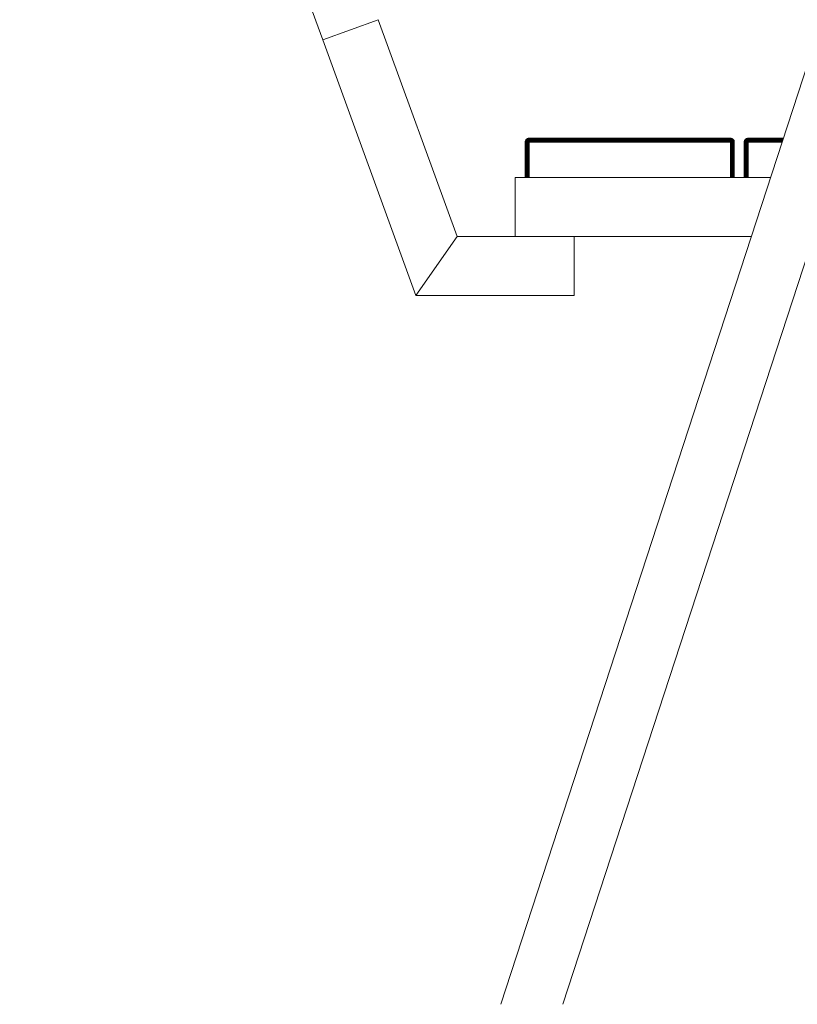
# Model space of a CAD drawing. Header units: millimetres. Extents: x -56182 to 286826, y -36685 to 98759.
# Tile 49 of 97: x -49905 to -49510, y -150 to 350. Entities that reach past the tile are written whole.
import ezdxf

# ---------------------------------------------------------------- set-up
doc = ezdxf.new("R2010")
doc.units = ezdxf.units.MM
doc.layers.add('Furniture-1', color=7, linetype='Continuous', lineweight=9, true_color=0xaaaaaa)
doc.layers.add('Kohvikutool-1', color=7, linetype='Continuous', lineweight=9, true_color=0xaaaaaa)

# ---------------------------------------------------------------- blocks, each defined once
blk = doc.blocks.new('MA_Kohvikultool - Kohvikutool_DWG-V232-Sisevaade 1')
at = {"layer": 'Kohvikutool-1'}
for p, q in [((-49905.11, 762.73), (-49751.2, 339.87)), ((-49723.01, 350.13), (-49751.2, 339.87)), ((-49751.2, 339.87), (-49723.01, 350.13)), ((-49723.01, 350.13), (-49682.92, 240)), ((-49499.31, 345), (-49660.72, -150)), ((-49751.2, 339.87), (-49703.93, 210)), ((-49629.17, -150), (-49477.54, 315)), ((-49648.39, 288.36), (-49648.43, 288)), ((-49648.43, 288), (-49648.39, 288.36)), ((-49648.43, 288), (-49648.39, 288)), ((-49648.39, 288), (-49648.43, 288)), ((-49648.43, 288), (-49648.43, 270)), ((-49648.43, 270), (-49648.43, 288)), ((-49648.29, 288.74), (-49648.39, 288.36)), ((-49648.39, 288.36), (-49648.29, 288.74)), ((-49648.36, 288.36), (-49648.39, 288)), ((-49648.36, 288.36), (-49648.39, 288.36)), ((-49648.36, 288.36), (-49648.39, 288.36)), ((-49648.36, 288.36), (-49648.39, 288)), ((-49648.39, 288), (-49648.29, 288)), ((-49648.29, 288), (-49648.39, 288)), ((-49648.39, 288), (-49648.39, 270)), ((-49648.39, 270), (-49648.39, 288)), ((-49648.26, 288.74), (-49648.36, 288.36)), ((-49648.36, 288.36), (-49648.26, 288.74)), ((-49648.36, 288.36), (-49648.26, 288.36)), ((-49648.26, 288.36), (-49648.36, 288.36)), ((-49648.1, 289.09), (-49648.29, 288.74)), ((-49648.29, 288.74), (-49648.1, 289.09)), ((-49648.26, 288.74), (-49648.29, 288.74)), ((-49648.26, 288.74), (-49648.29, 288.74)), ((-49648.26, 288.36), (-49648.29, 288)), ((-49648.26, 288.36), (-49648.29, 288)), ((-49648.29, 288), (-49648.1, 288)), ((-49648.1, 288), (-49648.29, 288)), ((-49648.29, 288), (-49648.29, 270)), ((-49648.29, 288), (-49648.29, 270)), ((-49648.07, 289.09), (-49648.26, 288.74)), ((-49648.26, 288.74), (-49648.07, 289.09)), ((-49648.16, 288.74), (-49648.26, 288.36)), ((-49648.16, 288.74), (-49648.26, 288.74)), ((-49648.16, 288.74), (-49648.26, 288.36)), ((-49648.26, 288.74), (-49648.16, 288.74)), ((-49648.26, 288.36), (-49648.07, 288.36)), ((-49648.07, 288.36), (-49648.26, 288.36)), ((-49647.98, 289.09), (-49648.16, 288.74)), ((-49647.98, 289.09), (-49648.16, 288.74)), ((-49647.98, 288.74), (-49648.16, 288.74)), ((-49648.16, 288.74), (-49647.98, 288.74)), ((-49647.84, 289.41), (-49648.1, 289.09)), ((-49648.1, 289.09), (-49647.84, 289.41)), ((-49648.07, 289.09), (-49648.1, 289.09)), ((-49648.07, 289.09), (-49648.1, 289.09)), ((-49648.07, 288.36), (-49648.1, 288)), ((-49648.07, 288.36), (-49648.1, 288)), ((-49648.1, 288), (-49647.84, 288)), ((-49647.84, 288), (-49648.1, 288)), ((-49648.1, 288), (-49648.1, 270)), ((-49648.1, 288), (-49648.1, 270)), ((-49647.82, 289.41), (-49648.07, 289.09)), ((-49648.07, 289.09), (-49647.82, 289.41)), ((-49647.98, 289.09), (-49648.07, 289.09)), ((-49648.07, 289.09), (-49647.98, 289.09)), ((-49647.98, 288.74), (-49648.07, 288.36)), ((-49647.98, 288.74), (-49648.07, 288.36)), ((-49648.07, 288.36), (-49647.82, 288.36)), ((-49647.82, 288.36), (-49648.07, 288.36)), ((-49647.74, 289.41), (-49647.98, 289.09)), ((-49647.74, 289.41), (-49647.98, 289.09)), ((-49647.83, 289.09), (-49647.98, 288.74)), ((-49647.83, 289.09), (-49647.98, 289.09)), ((-49647.83, 289.09), (-49647.98, 288.74)), ((-49647.98, 289.09), (-49647.83, 289.09)), ((-49647.74, 288.74), (-49647.98, 288.74)), ((-49647.98, 288.74), (-49647.74, 288.74)), ((-49647.52, 289.67), (-49647.84, 289.41)), ((-49647.84, 289.41), (-49647.52, 289.67)), ((-49647.82, 289.41), (-49647.84, 289.41)), ((-49647.82, 289.41), (-49647.84, 289.41)), ((-49647.82, 288.36), (-49647.84, 288)), ((-49647.82, 288.36), (-49647.84, 288)), ((-49647.84, 288), (-49647.52, 288)), ((-49647.84, 288), (-49647.84, 270)), ((-49647.61, 289.41), (-49647.83, 289.09)), ((-49647.61, 289.41), (-49647.83, 289.09)), ((-49647.61, 289.09), (-49647.83, 289.09)), ((-49647.83, 289.09), (-49647.61, 289.09)), ((-49647.5, 289.67), (-49647.82, 289.41)), ((-49647.82, 289.41), (-49647.5, 289.67)), ((-49647.74, 289.41), (-49647.82, 289.41)), ((-49647.82, 289.41), (-49647.74, 289.41)), ((-49647.74, 288.74), (-49647.82, 288.36)), ((-49647.74, 288.74), (-49647.82, 288.36)), ((-49647.82, 288.36), (-49647.5, 288.36)), ((-49647.5, 288.36), (-49647.82, 288.36)), ((-49647.44, 289.67), (-49647.74, 289.41)), ((-49647.44, 289.67), (-49647.74, 289.41)), ((-49647.61, 289.41), (-49647.74, 289.41)), ((-49647.74, 289.41), (-49647.61, 289.41)), ((-49647.61, 289.09), (-49647.74, 288.74)), ((-49647.61, 289.09), (-49647.74, 288.74)), ((-49647.44, 288.74), (-49647.74, 288.74)), ((-49647.74, 288.74), (-49647.44, 288.74)), ((-49647.34, 289.67), (-49647.61, 289.41)), ((-49647.34, 289.67), (-49647.61, 289.41)), ((-49647.43, 289.41), (-49647.61, 289.09)), ((-49647.43, 289.41), (-49647.61, 289.41)), ((-49647.43, 289.41), (-49647.61, 289.09)), ((-49647.61, 289.41), (-49647.43, 289.41)), ((-49647.34, 289.09), (-49647.61, 289.09)), ((-49647.61, 289.09), (-49647.34, 289.09)), ((-49647.16, 289.86), (-49647.52, 289.67)), ((-49647.52, 289.67), (-49647.16, 289.86)), ((-49647.5, 289.67), (-49647.52, 289.67)), ((-49647.5, 289.67), (-49647.52, 289.67)), ((-49647.5, 288.36), (-49647.52, 288)), ((-49647.5, 288.36), (-49647.52, 288)), ((-49647.52, 288), (-49647.16, 288)), ((-49647.52, 288), (-49647.52, 270)), ((-49647.15, 289.86), (-49647.5, 289.67)), ((-49647.16, 289.86), (-49647.5, 289.67)), ((-49647.5, 289.67), (-49647.11, 289.86)), ((-49647.16, 289.86), (-49647.5, 289.67)), ((-49647.44, 289.67), (-49647.5, 289.67)), ((-49647.5, 289.67), (-49647.44, 289.67)), ((-49647.44, 288.74), (-49647.5, 288.36)), ((-49647.44, 288.74), (-49647.5, 288.36)), ((-49647.5, 288.36), (-49647.15, 288.36)), ((-49647.15, 288.36), (-49647.5, 288.36)), ((-49647.11, 289.86), (-49647.44, 289.67)), ((-49647.15, 289.86), (-49647.44, 289.67)), ((-49647.11, 289.86), (-49647.44, 289.67)), ((-49647.04, 289.86), (-49647.44, 289.67)), ((-49647.34, 289.67), (-49647.44, 289.67)), ((-49647.44, 289.67), (-49647.34, 289.67)), ((-49647.34, 289.09), (-49647.44, 288.74)), ((-49647.34, 289.09), (-49647.44, 288.74)), ((-49647.11, 288.74), (-49647.44, 288.74)), ((-49647.44, 288.74), (-49647.11, 288.74)), ((-49647.2, 289.67), (-49647.43, 289.41)), ((-49647.2, 289.67), (-49647.43, 289.41)), ((-49647.2, 289.41), (-49647.43, 289.41)), ((-49647.43, 289.41), (-49647.2, 289.41)), ((-49647.04, 289.86), (-49647.34, 289.67)), ((-49647.11, 289.86), (-49647.34, 289.67)), ((-49647.04, 289.86), (-49647.34, 289.67)), ((-49646.95, 289.86), (-49647.34, 289.67)), ((-49647.2, 289.67), (-49647.34, 289.67)), ((-49647.34, 289.67), (-49647.2, 289.67)), ((-49647.2, 289.41), (-49647.34, 289.09)), ((-49647.2, 289.41), (-49647.34, 289.09)), ((-49647.04, 289.09), (-49647.34, 289.09)), ((-49647.34, 289.09), (-49647.04, 289.09)), ((-49646.95, 289.86), (-49647.2, 289.67)), ((-49647.04, 289.86), (-49647.2, 289.67)), ((-49646.95, 289.86), (-49647.2, 289.67)), ((-49646.83, 289.86), (-49647.2, 289.67)), ((-49647.03, 289.67), (-49647.2, 289.41)), ((-49647.03, 289.67), (-49647.2, 289.67)), ((-49647.03, 289.67), (-49647.2, 289.41)), ((-49647.2, 289.67), (-49647.03, 289.67)), ((-49646.95, 289.41), (-49647.2, 289.41)), ((-49647.2, 289.41), (-49646.95, 289.41)), ((-49647.16, 289.86), (-49646.79, 289.97)), ((-49646.79, 289.97), (-49647.16, 289.86)), ((-49647.15, 288.36), (-49647.16, 288)), ((-49647.15, 288.36), (-49647.16, 288)), ((-49647.16, 288), (-49646.79, 288)), ((-49647.16, 288), (-49647.16, 270)), ((-49647.11, 288.74), (-49647.15, 288.36)), ((-49647.11, 288.74), (-49647.15, 288.36)), ((-49647.15, 288.36), (-49646.78, 288.36)), ((-49646.78, 288.36), (-49647.15, 288.36)), ((-49647.04, 289.09), (-49647.11, 288.74)), ((-49647.04, 289.09), (-49647.11, 288.74)), ((-49646.77, 288.74), (-49647.11, 288.74)), ((-49647.11, 288.74), (-49646.77, 288.74)), ((-49646.95, 289.41), (-49647.04, 289.09)), ((-49646.95, 289.41), (-49647.04, 289.09)), ((-49646.73, 289.09), (-49647.04, 289.09)), ((-49647.04, 289.09), (-49646.73, 289.09)), ((-49646.83, 289.86), (-49647.03, 289.67)), ((-49646.95, 289.86), (-49647.03, 289.67)), ((-49646.83, 289.86), (-49647.03, 289.67)), ((-49646.7, 289.86), (-49647.03, 289.67)), ((-49646.83, 289.67), (-49647.03, 289.67)), ((-49647.03, 289.67), (-49646.83, 289.67)), ((-49646.83, 289.67), (-49646.95, 289.41)), ((-49646.83, 289.67), (-49646.95, 289.41)), ((-49646.68, 289.41), (-49646.95, 289.41)), ((-49646.95, 289.41), (-49646.68, 289.41)), ((-49646.7, 289.86), (-49646.83, 289.67)), ((-49646.83, 289.86), (-49646.83, 289.67)), ((-49646.7, 289.86), (-49646.83, 289.67)), ((-49646.56, 289.86), (-49646.83, 289.67)), ((-49646.63, 289.67), (-49646.83, 289.67)), ((-49646.83, 289.67), (-49646.63, 289.67)), ((-49646.79, 289.97), (-49646.43, 290)), ((-49646.79, 289.97), (-49646.43, 290)), ((-49646.78, 288.36), (-49646.79, 288)), ((-49646.78, 288.36), (-49646.79, 288)), ((-49646.79, 288), (-49646.43, 288)), ((-49646.79, 270), (-49646.79, 288)), ((-49646.78, 288.36), (-49646.77, 288.74)), ((-49646.77, 288.74), (-49646.78, 288.36)), ((-49646.78, 288.36), (-49646.43, 288.36)), ((-49646.78, 288.36), (-49646.43, 288.36)), ((-49646.77, 288.74), (-49646.73, 289.09)), ((-49646.73, 289.09), (-49646.77, 288.74)), ((-49646.77, 288.74), (-49646.43, 288.74)), ((-49646.77, 288.74), (-49646.43, 288.74)), ((-49646.73, 289.09), (-49646.68, 289.41)), ((-49646.68, 289.41), (-49646.73, 289.09)), ((-49646.73, 289.09), (-49646.43, 289.09)), ((-49646.73, 289.09), (-49646.43, 289.09)), ((-49646.63, 289.67), (-49646.7, 289.86)), ((-49646.68, 289.41), (-49646.63, 289.67)), ((-49646.63, 289.67), (-49646.68, 289.41)), ((-49646.68, 289.41), (-49646.43, 289.41)), ((-49646.68, 289.41), (-49646.43, 289.41)), ((-49646.63, 289.67), (-49646.63, 289.86)), ((-49646.56, 289.86), (-49646.63, 289.67)), ((-49646.63, 289.67), (-49646.43, 289.67)), ((-49646.63, 289.67), (-49646.43, 289.67)), ((-49646.43, 289.67), (-49646.56, 289.86)), ((-49646.43, 289.67), (-49646.49, 289.86)), ((-49646.43, 290), (-49646.43, 289.97)), ((-49646.43, 289.97), (-49646.43, 290)), ((-49544.18, 289.97), (-49646.43, 289.97)), ((-49646.43, 289.97), (-49646.43, 289.86)), ((-49544.18, 289.86), (-49646.43, 289.86)), ((-49646.43, 289.86), (-49646.43, 289.67)), ((-49544.18, 289.67), (-49646.43, 289.67)), ((-49646.43, 289.67), (-49646.43, 289.41)), ((-49544.18, 289.41), (-49646.43, 289.41)), ((-49646.43, 289.41), (-49646.43, 289.09)), ((-49544.18, 289.09), (-49646.43, 289.09)), ((-49646.43, 289.09), (-49646.43, 288.74)), ((-49646.43, 288.74), (-49544.18, 288.74)), ((-49646.43, 288.74), (-49646.43, 288.36)), ((-49646.43, 288.36), (-49646.43, 288)), ((-49544.18, 288.36), (-49646.43, 288.36)), ((-49544.18, 288), (-49646.43, 288)), ((-49646.43, 288), (-49646.43, 270)), ((-49543.81, 289.97), (-49544.18, 290)), ((-49544.18, 290), (-49543.81, 289.97)), ((-49544.14, 289.97), (-49544.18, 290)), ((-49544.14, 289.97), (-49544.18, 290)), ((-49544.11, 289.86), (-49544.18, 289.97)), ((-49544.18, 289.86), (-49544.18, 289.67)), ((-49544.18, 289.86), (-49543.98, 289.67)), ((-49544.18, 289.67), (-49543.98, 289.67)), ((-49544.18, 289.67), (-49544.18, 289.41)), ((-49544.18, 289.67), (-49543.98, 289.67)), ((-49544.18, 289.41), (-49543.92, 289.41)), ((-49544.18, 289.41), (-49544.18, 289.09)), ((-49544.18, 289.41), (-49543.92, 289.41)), ((-49544.18, 289.09), (-49543.87, 289.09)), ((-49544.18, 289.09), (-49544.18, 288.74)), ((-49544.18, 289.09), (-49543.87, 289.09)), ((-49544.18, 288.74), (-49543.84, 288.74)), ((-49544.18, 288.74), (-49544.18, 288.36)), ((-49544.18, 288.74), (-49543.84, 288.74)), ((-49543.82, 288.36), (-49544.18, 288.36)), ((-49544.18, 288.36), (-49544.18, 288)), ((-49544.18, 288.36), (-49543.82, 288.36)), ((-49544.18, 270), (-49544.18, 288)), ((-49544.18, 288), (-49543.81, 288)), ((-49544.11, 289.86), (-49543.98, 289.67)), ((-49544.04, 289.86), (-49543.77, 289.67)), ((-49543.98, 289.67), (-49544.04, 289.86)), ((-49543.98, 289.67), (-49543.91, 289.86)), ((-49543.98, 289.67), (-49543.92, 289.41)), ((-49543.77, 289.67), (-49543.98, 289.67)), ((-49543.92, 289.41), (-49543.98, 289.67)), ((-49543.98, 289.67), (-49543.77, 289.67)), ((-49543.92, 289.41), (-49543.87, 289.09)), ((-49543.66, 289.41), (-49543.92, 289.41)), ((-49543.87, 289.09), (-49543.92, 289.41)), ((-49543.92, 289.41), (-49543.66, 289.41)), ((-49543.91, 289.86), (-49543.58, 289.67)), ((-49543.91, 289.86), (-49543.77, 289.67)), ((-49543.91, 289.86), (-49543.77, 289.67)), ((-49543.87, 289.09), (-49543.84, 288.74)), ((-49543.56, 289.09), (-49543.87, 289.09)), ((-49543.84, 288.74), (-49543.87, 289.09)), ((-49543.87, 289.09), (-49543.56, 289.09)), ((-49543.84, 288.74), (-49543.82, 288.36)), ((-49543.49, 288.74), (-49543.84, 288.74)), ((-49543.82, 288.36), (-49543.84, 288.74)), ((-49543.84, 288.74), (-49543.49, 288.74)), ((-49543.82, 288.36), (-49543.45, 288.36)), ((-49543.81, 288), (-49543.82, 288.36)), ((-49543.45, 288.36), (-49543.82, 288.36)), ((-49543.81, 288), (-49543.82, 288.36)), ((-49543.81, 289.97), (-49543.44, 289.86)), ((-49543.81, 289.97), (-49543.44, 289.86)), ((-49543.81, 288), (-49543.44, 288)), ((-49543.81, 270), (-49543.81, 288)), ((-49543.77, 289.86), (-49543.4, 289.67)), ((-49543.77, 289.86), (-49543.58, 289.67)), ((-49543.77, 289.86), (-49543.77, 289.67)), ((-49543.77, 289.86), (-49543.58, 289.67)), ((-49543.77, 289.67), (-49543.66, 289.41)), ((-49543.58, 289.67), (-49543.77, 289.67)), ((-49543.77, 289.67), (-49543.66, 289.41)), ((-49543.77, 289.67), (-49543.58, 289.67)), ((-49543.66, 289.86), (-49543.26, 289.67)), ((-49543.66, 289.86), (-49543.4, 289.67)), ((-49543.66, 289.86), (-49543.58, 289.67)), ((-49543.66, 289.86), (-49543.4, 289.67)), ((-49543.66, 289.41), (-49543.56, 289.09)), ((-49543.4, 289.41), (-49543.66, 289.41)), ((-49543.66, 289.41), (-49543.56, 289.09)), ((-49543.66, 289.41), (-49543.4, 289.41)), ((-49543.58, 289.67), (-49543.4, 289.41)), ((-49543.4, 289.67), (-49543.58, 289.67)), ((-49543.58, 289.67), (-49543.4, 289.41)), ((-49543.58, 289.67), (-49543.4, 289.67)), ((-49543.56, 289.86), (-49543.16, 289.67)), ((-49543.56, 289.86), (-49543.26, 289.67)), ((-49543.56, 289.86), (-49543.4, 289.67)), ((-49543.56, 289.86), (-49543.26, 289.67)), ((-49543.56, 289.09), (-49543.49, 288.74)), ((-49543.26, 289.09), (-49543.56, 289.09)), ((-49543.56, 289.09), (-49543.49, 288.74)), ((-49543.56, 289.09), (-49543.26, 289.09)), ((-49543.1, 289.67), (-49543.49, 289.86)), ((-49543.49, 289.86), (-49543.16, 289.67)), ((-49543.49, 289.86), (-49543.26, 289.67)), ((-49543.49, 289.86), (-49543.16, 289.67)), ((-49543.49, 288.74), (-49543.45, 288.36)), ((-49543.16, 288.74), (-49543.49, 288.74)), ((-49543.49, 288.74), (-49543.45, 288.36)), ((-49543.49, 288.74), (-49543.16, 288.74)), ((-49543.45, 289.86), (-49543.16, 289.67)), ((-49543.1, 289.67), (-49543.45, 289.86)), ((-49543.45, 289.86), (-49543.1, 289.67)), ((-49543.45, 288.36), (-49543.1, 288.36)), ((-49543.44, 288), (-49543.45, 288.36)), ((-49543.1, 288.36), (-49543.45, 288.36)), ((-49543.44, 288), (-49543.45, 288.36)), ((-49543.44, 289.86), (-49543.08, 289.67)), ((-49543.08, 289.67), (-49543.44, 289.86)), ((-49543.44, 289.86), (-49543.1, 289.67)), ((-49543.44, 288), (-49543.08, 288)), ((-49543.44, 288), (-49543.44, 270)), ((-49543.4, 289.67), (-49543.18, 289.41)), ((-49543.26, 289.67), (-49543.4, 289.67)), ((-49543.4, 289.67), (-49543.18, 289.41)), ((-49543.4, 289.67), (-49543.26, 289.67)), ((-49543.4, 289.41), (-49543.26, 289.09)), ((-49543.18, 289.41), (-49543.4, 289.41)), ((-49543.4, 289.41), (-49543.26, 289.09)), ((-49543.4, 289.41), (-49543.18, 289.41)), ((-49543.26, 289.67), (-49542.99, 289.41)), ((-49543.16, 289.67), (-49543.26, 289.67)), ((-49543.26, 289.67), (-49542.99, 289.41)), ((-49543.26, 289.67), (-49543.16, 289.67)), ((-49543.26, 289.09), (-49543.16, 288.74)), ((-49542.99, 289.09), (-49543.26, 289.09)), ((-49543.26, 289.09), (-49543.16, 288.74)), ((-49543.26, 289.09), (-49542.99, 289.09)), ((-49543.18, 289.41), (-49542.99, 289.09)), ((-49542.99, 289.41), (-49543.18, 289.41)), ((-49543.18, 289.41), (-49542.99, 289.09)), ((-49543.18, 289.41), (-49542.99, 289.41)), ((-49543.16, 289.67), (-49542.86, 289.41)), ((-49543.1, 289.67), (-49543.16, 289.67)), ((-49543.16, 289.67), (-49542.86, 289.41)), ((-49543.16, 289.67), (-49543.1, 289.67)), ((-49543.16, 288.74), (-49543.1, 288.36)), ((-49542.86, 288.74), (-49543.16, 288.74)), ((-49543.16, 288.74), (-49543.1, 288.36)), ((-49543.16, 288.74), (-49542.86, 288.74)), ((-49542.79, 289.41), (-49543.1, 289.67)), ((-49543.08, 289.67), (-49543.1, 289.67)), ((-49543.1, 289.67), (-49542.79, 289.41)), ((-49543.08, 289.67), (-49543.1, 289.67)), ((-49543.1, 288.36), (-49542.79, 288.36)), ((-49543.08, 288), (-49543.1, 288.36)), ((-49542.79, 288.36), (-49543.1, 288.36)), ((-49543.08, 288), (-49543.1, 288.36)), ((-49543.08, 289.67), (-49542.76, 289.41)), ((-49542.76, 289.41), (-49543.08, 289.67)), ((-49543.08, 288), (-49542.76, 288)), ((-49543.08, 270), (-49543.08, 288)), ((-49542.99, 289.41), (-49542.78, 289.09)), ((-49542.86, 289.41), (-49542.99, 289.41)), ((-49542.99, 289.41), (-49542.78, 289.09)), ((-49542.99, 289.41), (-49542.86, 289.41)), ((-49542.99, 289.09), (-49542.86, 288.74)), ((-49542.78, 289.09), (-49542.99, 289.09)), ((-49542.99, 289.09), (-49542.86, 288.74)), ((-49542.99, 289.09), (-49542.78, 289.09)), ((-49542.86, 289.41), (-49542.62, 289.09)), ((-49542.79, 289.41), (-49542.86, 289.41)), ((-49542.86, 289.41), (-49542.62, 289.09)), ((-49542.86, 289.41), (-49542.79, 289.41)), ((-49542.86, 288.74), (-49542.79, 288.36)), ((-49542.62, 288.74), (-49542.86, 288.74)), ((-49542.86, 288.74), (-49542.79, 288.36)), ((-49542.86, 288.74), (-49542.62, 288.74)), ((-49542.53, 289.09), (-49542.79, 289.41)), ((-49542.76, 289.41), (-49542.79, 289.41)), ((-49542.79, 289.41), (-49542.53, 289.09)), ((-49542.76, 289.41), (-49542.79, 289.41)), ((-49542.79, 288.36), (-49542.53, 288.36)), ((-49542.76, 288), (-49542.79, 288.36)), ((-49542.53, 288.36), (-49542.79, 288.36)), ((-49542.76, 288), (-49542.79, 288.36)), ((-49542.78, 289.09), (-49542.62, 288.74)), ((-49542.62, 289.09), (-49542.78, 289.09)), ((-49542.78, 289.09), (-49542.62, 288.74)), ((-49542.78, 289.09), (-49542.62, 289.09)), ((-49542.76, 289.41), (-49542.5, 289.09)), ((-49542.5, 289.09), (-49542.76, 289.41)), ((-49542.76, 288), (-49542.5, 288)), ((-49542.5, 288), (-49542.76, 288)), ((-49542.76, 270), (-49542.76, 288)), ((-49542.62, 289.09), (-49542.45, 288.74)), ((-49542.53, 289.09), (-49542.62, 289.09)), ((-49542.62, 289.09), (-49542.45, 288.74)), ((-49542.62, 289.09), (-49542.53, 289.09)), ((-49542.62, 288.74), (-49542.53, 288.36)), ((-49542.45, 288.74), (-49542.62, 288.74)), ((-49542.62, 288.74), (-49542.53, 288.36)), ((-49542.62, 288.74), (-49542.45, 288.74)), ((-49542.35, 288.74), (-49542.53, 289.09)), ((-49542.5, 289.09), (-49542.53, 289.09)), ((-49542.53, 289.09), (-49542.35, 288.74)), ((-49542.5, 289.09), (-49542.53, 289.09)), ((-49542.53, 288.36), (-49542.35, 288.36)), ((-49542.5, 288), (-49542.53, 288.36)), ((-49542.35, 288.36), (-49542.53, 288.36)), ((-49542.5, 288), (-49542.53, 288.36)), ((-49542.5, 289.09), (-49542.32, 288.74)), ((-49542.32, 288.74), (-49542.5, 289.09)), ((-49542.5, 288), (-49542.32, 288)), ((-49542.32, 288), (-49542.5, 288)), ((-49542.5, 270), (-49542.5, 288)), ((-49542.5, 270), (-49542.5, 288)), ((-49542.45, 288.74), (-49542.35, 288.36)), ((-49542.35, 288.74), (-49542.45, 288.74)), ((-49542.45, 288.74), (-49542.35, 288.36)), ((-49542.45, 288.74), (-49542.35, 288.74)), ((-49542.24, 288.36), (-49542.35, 288.74)), ((-49542.32, 288.74), (-49542.35, 288.74)), ((-49542.35, 288.74), (-49542.24, 288.36)), ((-49542.32, 288.74), (-49542.35, 288.74)), ((-49542.35, 288.36), (-49542.24, 288.36)), ((-49542.32, 288), (-49542.35, 288.36)), ((-49542.24, 288.36), (-49542.35, 288.36)), ((-49542.32, 288), (-49542.35, 288.36)), ((-49542.32, 288.74), (-49542.21, 288.36)), ((-49542.21, 288.36), (-49542.32, 288.74)), ((-49542.32, 288), (-49542.21, 288)), ((-49542.21, 288), (-49542.32, 288)), ((-49542.32, 288), (-49542.32, 270)), ((-49542.32, 270), (-49542.32, 288)), ((-49542.21, 288), (-49542.24, 288.36)), ((-49542.21, 288.36), (-49542.24, 288.36)), ((-49542.21, 288), (-49542.24, 288.36)), ((-49542.21, 288.36), (-49542.24, 288.36)), ((-49542.18, 288), (-49542.21, 288.36)), ((-49542.21, 288.36), (-49542.18, 288)), ((-49542.21, 288), (-49542.18, 288)), ((-49542.18, 288), (-49542.21, 288)), ((-49542.21, 270), (-49542.21, 288)), ((-49542.21, 270), (-49542.21, 288)), ((-49542.18, 270), (-49542.18, 288)), ((-49542.18, 288), (-49542.18, 270)), ((-49537.14, 288.36), (-49537.18, 288)), ((-49537.18, 288), (-49537.14, 288.36)), ((-49537.18, 288), (-49537.14, 288)), ((-49537.14, 288), (-49537.18, 288)), ((-49537.18, 288), (-49537.18, 270)), ((-49537.18, 270), (-49537.18, 288)), ((-49537.04, 288.74), (-49537.14, 288.36)), ((-49537.14, 288.36), (-49537.04, 288.74)), ((-49537.11, 288.36), (-49537.14, 288)), ((-49537.11, 288.36), (-49537.14, 288.36)), ((-49537.11, 288.36), (-49537.14, 288.36)), ((-49537.11, 288.36), (-49537.14, 288)), ((-49537.14, 288), (-49537.04, 288)), ((-49537.04, 288), (-49537.14, 288)), ((-49537.14, 288), (-49537.14, 270)), ((-49537.14, 270), (-49537.14, 288)), ((-49537.01, 288.74), (-49537.11, 288.36)), ((-49537.11, 288.36), (-49537.01, 288.74)), ((-49537.11, 288.36), (-49537.01, 288.36)), ((-49537.01, 288.36), (-49537.11, 288.36)), ((-49536.85, 289.09), (-49537.04, 288.74)), ((-49537.04, 288.74), (-49536.85, 289.09)), ((-49537.01, 288.74), (-49537.04, 288.74)), ((-49537.01, 288.74), (-49537.04, 288.74)), ((-49537.01, 288.36), (-49537.04, 288)), ((-49537.01, 288.36), (-49537.04, 288)), ((-49537.04, 288), (-49536.85, 288)), ((-49536.85, 288), (-49537.04, 288)), ((-49537.04, 288), (-49537.04, 270)), ((-49537.04, 288), (-49537.04, 270)), ((-49536.82, 289.09), (-49537.01, 288.74)), ((-49537.01, 288.74), (-49536.82, 289.09)), ((-49536.91, 288.74), (-49537.01, 288.36)), ((-49536.91, 288.74), (-49537.01, 288.74)), ((-49536.91, 288.74), (-49537.01, 288.36)), ((-49537.01, 288.74), (-49536.91, 288.74)), ((-49537.01, 288.36), (-49536.82, 288.36)), ((-49536.82, 288.36), (-49537.01, 288.36)), ((-49536.73, 289.09), (-49536.91, 288.74)), ((-49536.73, 289.09), (-49536.91, 288.74)), ((-49536.73, 288.74), (-49536.91, 288.74)), ((-49536.91, 288.74), (-49536.73, 288.74)), ((-49536.59, 289.41), (-49536.85, 289.09)), ((-49536.85, 289.09), (-49536.59, 289.41)), ((-49536.82, 289.09), (-49536.85, 289.09)), ((-49536.82, 289.09), (-49536.85, 289.09)), ((-49536.82, 288.36), (-49536.85, 288)), ((-49536.82, 288.36), (-49536.85, 288)), ((-49536.85, 288), (-49536.59, 288)), ((-49536.59, 288), (-49536.85, 288)), ((-49536.85, 288), (-49536.85, 270)), ((-49536.85, 288), (-49536.85, 270)), ((-49536.57, 289.41), (-49536.82, 289.09)), ((-49536.82, 289.09), (-49536.57, 289.41)), ((-49536.73, 289.09), (-49536.82, 289.09)), ((-49536.82, 289.09), (-49536.73, 289.09)), ((-49536.73, 288.74), (-49536.82, 288.36)), ((-49536.73, 288.74), (-49536.82, 288.36)), ((-49536.82, 288.36), (-49536.57, 288.36)), ((-49536.57, 288.36), (-49536.82, 288.36)), ((-49536.49, 289.41), (-49536.73, 289.09)), ((-49536.49, 289.41), (-49536.73, 289.09)), ((-49536.58, 289.09), (-49536.73, 288.74)), ((-49536.58, 289.09), (-49536.73, 289.09)), ((-49536.58, 289.09), (-49536.73, 288.74)), ((-49536.73, 289.09), (-49536.58, 289.09)), ((-49536.49, 288.74), (-49536.73, 288.74)), ((-49536.73, 288.74), (-49536.49, 288.74)), ((-49536.27, 289.67), (-49536.59, 289.41)), ((-49536.59, 289.41), (-49536.27, 289.67)), ((-49536.57, 289.41), (-49536.59, 289.41)), ((-49536.57, 289.41), (-49536.59, 289.41)), ((-49536.57, 288.36), (-49536.59, 288)), ((-49536.57, 288.36), (-49536.59, 288)), ((-49536.59, 288), (-49536.27, 288)), ((-49536.59, 288), (-49536.59, 270)), ((-49536.36, 289.41), (-49536.58, 289.09)), ((-49536.36, 289.41), (-49536.58, 289.09)), ((-49536.36, 289.09), (-49536.58, 289.09)), ((-49536.58, 289.09), (-49536.36, 289.09)), ((-49536.25, 289.67), (-49536.57, 289.41)), ((-49536.57, 289.41), (-49536.25, 289.67)), ((-49536.49, 289.41), (-49536.57, 289.41)), ((-49536.57, 289.41), (-49536.49, 289.41)), ((-49536.49, 288.74), (-49536.57, 288.36)), ((-49536.49, 288.74), (-49536.57, 288.36)), ((-49536.57, 288.36), (-49536.25, 288.36)), ((-49536.25, 288.36), (-49536.57, 288.36)), ((-49536.19, 289.67), (-49536.49, 289.41)), ((-49536.19, 289.67), (-49536.49, 289.41)), ((-49536.36, 289.41), (-49536.49, 289.41)), ((-49536.49, 289.41), (-49536.36, 289.41)), ((-49536.36, 289.09), (-49536.49, 288.74)), ((-49536.36, 289.09), (-49536.49, 288.74)), ((-49536.19, 288.74), (-49536.49, 288.74)), ((-49536.49, 288.74), (-49536.19, 288.74)), ((-49536.09, 289.67), (-49536.36, 289.41)), ((-49536.09, 289.67), (-49536.36, 289.41)), ((-49536.18, 289.41), (-49536.36, 289.09)), ((-49536.18, 289.41), (-49536.36, 289.41)), ((-49536.18, 289.41), (-49536.36, 289.09)), ((-49536.36, 289.41), (-49536.18, 289.41)), ((-49536.09, 289.09), (-49536.36, 289.09)), ((-49536.36, 289.09), (-49536.09, 289.09)), ((-49535.91, 289.86), (-49536.27, 289.67)), ((-49536.27, 289.67), (-49535.91, 289.86)), ((-49536.27, 289.67), (-49535.91, 289.86)), ((-49536.25, 289.67), (-49536.27, 289.67)), ((-49536.25, 289.67), (-49536.27, 289.67)), ((-49536.25, 288.36), (-49536.27, 288)), ((-49536.25, 288.36), (-49536.27, 288)), ((-49536.27, 288), (-49535.91, 288)), ((-49536.27, 288), (-49536.27, 270)), ((-49535.9, 289.86), (-49536.25, 289.67)), ((-49535.91, 289.86), (-49536.25, 289.67)), ((-49536.25, 289.67), (-49535.86, 289.86)), ((-49536.25, 289.67), (-49535.88, 289.86)), ((-49536.19, 289.67), (-49536.25, 289.67)), ((-49536.25, 289.67), (-49536.19, 289.67)), ((-49536.19, 288.74), (-49536.25, 288.36)), ((-49536.19, 288.74), (-49536.25, 288.36)), ((-49536.25, 288.36), (-49535.9, 288.36)), ((-49535.9, 288.36), (-49536.25, 288.36)), ((-49535.86, 289.86), (-49536.19, 289.67)), ((-49535.9, 289.86), (-49536.19, 289.67)), ((-49535.86, 289.86), (-49536.19, 289.67)), ((-49535.79, 289.86), (-49536.19, 289.67)), ((-49536.09, 289.67), (-49536.19, 289.67)), ((-49536.19, 289.67), (-49536.09, 289.67)), ((-49536.09, 289.09), (-49536.19, 288.74)), ((-49536.09, 289.09), (-49536.19, 288.74)), ((-49535.86, 288.74), (-49536.19, 288.74)), ((-49536.19, 288.74), (-49535.86, 288.74)), ((-49535.95, 289.67), (-49536.18, 289.41)), ((-49535.95, 289.67), (-49536.18, 289.41)), ((-49535.95, 289.41), (-49536.18, 289.41)), ((-49536.18, 289.41), (-49535.95, 289.41)), ((-49535.79, 289.86), (-49536.09, 289.67)), ((-49535.86, 289.86), (-49536.09, 289.67)), ((-49535.79, 289.86), (-49536.09, 289.67)), ((-49535.7, 289.86), (-49536.09, 289.67)), ((-49535.95, 289.67), (-49536.09, 289.67)), ((-49536.09, 289.67), (-49535.95, 289.67)), ((-49535.95, 289.41), (-49536.09, 289.09)), ((-49535.95, 289.41), (-49536.09, 289.09)), ((-49535.79, 289.09), (-49536.09, 289.09)), ((-49536.09, 289.09), (-49535.79, 289.09)), ((-49535.7, 289.86), (-49535.95, 289.67)), ((-49535.79, 289.86), (-49535.95, 289.67)), ((-49535.7, 289.86), (-49535.95, 289.67)), ((-49535.58, 289.86), (-49535.95, 289.67)), ((-49535.78, 289.67), (-49535.95, 289.41)), ((-49535.78, 289.67), (-49535.95, 289.67)), ((-49535.78, 289.67), (-49535.95, 289.41)), ((-49535.95, 289.67), (-49535.78, 289.67)), ((-49535.7, 289.41), (-49535.95, 289.41)), ((-49535.95, 289.41), (-49535.7, 289.41)), ((-49535.91, 289.86), (-49535.54, 289.97)), ((-49535.54, 289.97), (-49535.91, 289.86)), ((-49535.9, 288.36), (-49535.91, 288)), ((-49535.9, 288.36), (-49535.91, 288)), ((-49535.91, 288), (-49535.54, 288)), ((-49535.91, 288), (-49535.91, 270)), ((-49535.86, 288.74), (-49535.9, 288.36)), ((-49535.86, 288.74), (-49535.9, 288.36)), ((-49535.9, 288.36), (-49535.53, 288.36)), ((-49535.53, 288.36), (-49535.9, 288.36)), ((-49535.79, 289.09), (-49535.86, 288.74)), ((-49535.79, 289.09), (-49535.86, 288.74)), ((-49535.52, 288.74), (-49535.86, 288.74)), ((-49535.86, 288.74), (-49535.52, 288.74)), ((-49535.7, 289.41), (-49535.79, 289.09)), ((-49535.7, 289.41), (-49535.79, 289.09)), ((-49535.48, 289.09), (-49535.79, 289.09)), ((-49535.79, 289.09), (-49535.48, 289.09)), ((-49535.58, 289.86), (-49535.78, 289.67)), ((-49535.7, 289.86), (-49535.78, 289.67)), ((-49535.58, 289.86), (-49535.78, 289.67)), ((-49535.45, 289.86), (-49535.78, 289.67)), ((-49535.58, 289.67), (-49535.78, 289.67)), ((-49535.78, 289.67), (-49535.58, 289.67)), ((-49535.58, 289.67), (-49535.7, 289.41)), ((-49535.58, 289.67), (-49535.7, 289.41)), ((-49535.43, 289.41), (-49535.7, 289.41)), ((-49535.7, 289.41), (-49535.43, 289.41)), ((-49535.45, 289.86), (-49535.58, 289.67)), ((-49535.58, 289.86), (-49535.58, 289.67)), ((-49535.45, 289.86), (-49535.58, 289.67)), ((-49535.31, 289.86), (-49535.58, 289.67)), ((-49535.38, 289.67), (-49535.58, 289.67)), ((-49535.58, 289.67), (-49535.38, 289.67)), ((-49535.54, 289.97), (-49535.18, 290)), ((-49535.54, 289.97), (-49535.18, 290)), ((-49535.53, 288.36), (-49535.54, 288)), ((-49535.53, 288.36), (-49535.54, 288)), ((-49535.54, 288), (-49535.18, 288)), ((-49535.54, 270), (-49535.54, 288)), ((-49535.53, 288.36), (-49535.52, 288.74)), ((-49535.52, 288.74), (-49535.53, 288.36)), ((-49535.53, 288.36), (-49535.18, 288.36)), ((-49535.53, 288.36), (-49535.18, 288.36)), ((-49535.52, 288.74), (-49535.48, 289.09)), ((-49535.48, 289.09), (-49535.52, 288.74)), ((-49535.18, 288.74), (-49535.52, 288.74)), ((-49535.52, 288.74), (-49535.18, 288.74)), ((-49535.48, 289.09), (-49535.43, 289.41)), ((-49535.43, 289.41), (-49535.48, 289.09)), ((-49535.18, 289.09), (-49535.48, 289.09)), ((-49535.48, 289.09), (-49535.18, 289.09)), ((-49535.38, 289.67), (-49535.45, 289.86)), ((-49535.43, 289.41), (-49535.38, 289.67)), ((-49535.38, 289.67), (-49535.43, 289.41)), ((-49535.43, 289.41), (-49535.18, 289.41)), ((-49535.43, 289.41), (-49535.18, 289.41)), ((-49535.38, 289.67), (-49535.38, 289.86)), ((-49535.31, 289.86), (-49535.38, 289.67)), ((-49535.38, 289.67), (-49535.18, 289.67)), ((-49535.38, 289.67), (-49535.18, 289.67)), ((-49535.18, 289.67), (-49535.31, 289.86)), ((-49535.18, 289.67), (-49535.24, 289.86)), ((-49535.18, 289.97), (-49535.18, 290)), ((-49535.18, 289.97), (-49535.18, 290)), ((-49535.18, 289.97), (-49517.26, 289.97)), ((-49535.18, 289.97), (-49535.18, 289.86)), ((-49517.29, 289.86), (-49535.18, 289.86)), ((-49535.18, 289.67), (-49535.18, 289.86)), ((-49535.18, 289.67), (-49517.35, 289.67)), ((-49535.18, 289.67), (-49535.18, 289.41)), ((-49535.18, 289.41), (-49517.44, 289.41)), ((-49535.18, 289.41), (-49535.18, 289.09)), ((-49535.18, 289.09), (-49517.54, 289.09)), ((-49535.18, 289.09), (-49535.18, 288.74)), ((-49535.18, 288.74), (-49517.66, 288.74)), ((-49535.18, 288.74), (-49535.18, 288.36)), ((-49535.18, 288.36), (-49517.78, 288.36)), ((-49535.18, 288.36), (-49535.18, 288)), ((-49517.9, 288), (-49535.18, 288)), ((-49535.18, 288), (-49535.18, 270)), ((-49653.43, 270), (-49653.43, 240)), ((-49653.43, 240), (-49653.43, 270)), ((-49523.77, 270), (-49653.43, 270)), ((-49682.92, 240), (-49703.93, 210)), ((-49703.93, 210), (-49682.92, 240)), ((-49682.92, 240), (-49653.43, 240)), ((-49653.43, 240), (-49533.55, 240)), ((-49623.43, 210), (-49623.43, 240)), ((-49703.93, 210), (-49623.43, 210))]:
    blk.add_line(p, q, dxfattribs=at)
blk = doc.blocks.new('MA_Kohvikultool - MA_Kohvikultool-V233-Sisevaade 1')
blk.add_blockref('MA_Kohvikultool - Kohvikutool_DWG-V232-Sisevaade 1', (0, 0))

msp = doc.modelspace()

# ---------------------------------------------------------------- block references
at = {"layer": 'Furniture-1'}
msp.add_blockref('MA_Kohvikultool - MA_Kohvikultool-V233-Sisevaade 1', (0, 0), dxfattribs=at)

doc.saveas('drawing.dxf')
